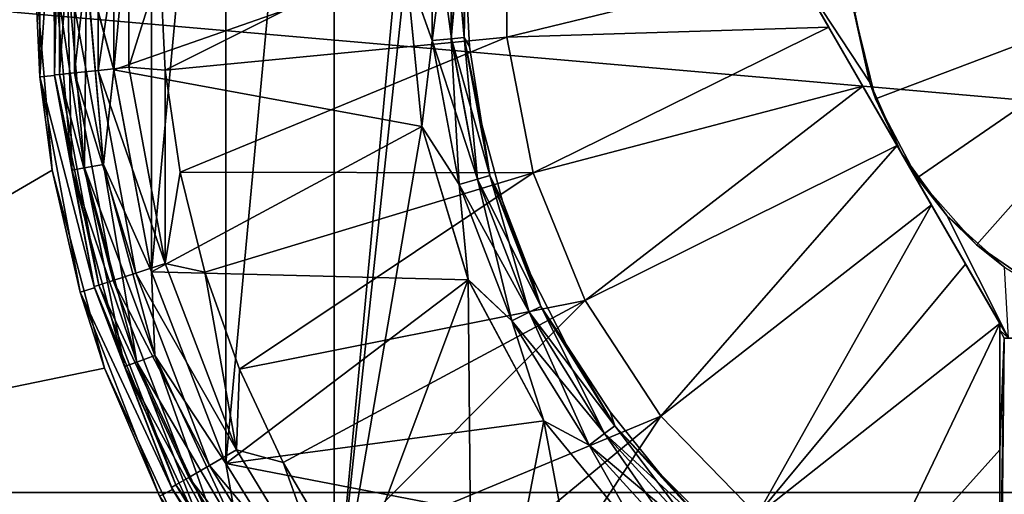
# Model space of a CAD drawing. Header units: metres. Extents: x -82 to 113, y -109 to 109.
# Tile 210 of 256: x -69.57 to -66.26, y 74.72 to 76.32. Entities that reach past the tile are written whole.
import ezdxf

# ---------------------------------------------------------------- set-up
doc = ezdxf.new("R2010")
doc.units = ezdxf.units.M
doc.layers.add('solid_20_382_013_XXX', color=7, linetype='CONTINUOUS')

msp = doc.modelspace()

# ---------------------------------------------------------------- linework, layer by layer
at = {"layer": 'solid_20_382_013_XXX'}
for points in [[(-68.511887, 74.23922, -28.4), (-68.512016, 78.760612, -28.4), (-68.045357, 79.272194, -28.4)], [(-68.511887, 74.23922, -28.4), (-68.045357, 79.272194, -28.4), (-68.269997, 76.500122, -28.4)], [(-68.876503, 74.827759, -28.4), (-68.876625, 78.171989, -28.4), (-68.512016, 78.760612, -28.4)], [(-68.511887, 74.23922, -28.4), (-68.876503, 74.827759, -28.4), (-68.512016, 78.760612, -28.4)], [(-69.126701, 75.473259, -28.4), (-69.126801, 77.526405, -28.4), (-68.876625, 78.171989, -28.4)], [(-68.876503, 74.827759, -28.4), (-69.126701, 75.473259, -28.4), (-68.876625, 78.171989, -28.4)], [(-69.253975, 76.153687, -28.4), (-69.254005, 76.845932, -28.4), (-69.126801, 77.526405, -28.4)], [(-69.126701, 75.473259, -28.4), (-69.253975, 76.153687, -28.4), (-69.126801, 77.526405, -28.4)], [(-69.519997, 76.5, -26.1), (-69.50293, 76.13089, -31.1), (-69.502937, 76.869026, -31.1)], [(-69.45314, 76.864494, -31.1), (-69.502937, 76.869026, -31.1), (-69.50293, 76.13089, -31.1)], [(-69.453148, 76.135567, -31.1), (-69.45314, 76.864494, -31.1), (-69.50293, 76.13089, -31.1)], [(-69.453148, 76.135536, -28.200001), (-69.453148, 76.864456, -28.200001), (-69.454834, 76.5, -28.276392)], [(-69.454773, 76.5, -30.523464), (-69.453148, 76.864464, -30.6), (-69.453148, 76.135536, -30.6)], [(-69.4533, 76.862823, -27.048277), (-69.453148, 76.864456, -28.200001), (-69.453148, 76.135536, -28.200001)], [(-69.4533, 76.137177, -27.048277), (-69.4533, 76.862823, -27.048277), (-69.453148, 76.135536, -28.200001)], [(-69.436272, 76.861031, -26.918541), (-69.4533, 76.862823, -27.048277), (-69.4533, 76.137177, -27.048277)], [(-69.436272, 76.138969, -26.918541), (-69.436272, 76.861031, -26.918541), (-69.4533, 76.137177, -27.048277)], [(-69.453148, 76.864464, -30.6), (-69.45314, 76.864494, -31.1), (-69.453148, 76.135567, -31.1)], [(-69.453148, 76.135536, -30.6), (-69.453148, 76.864464, -30.6), (-69.453148, 76.135567, -31.1)], [(-69.386276, 76.855766, -26.797577), (-69.436272, 76.861031, -26.918541), (-69.436272, 76.138969, -26.918541)], [(-69.386276, 76.144234, -26.797577), (-69.386276, 76.855766, -26.797577), (-69.436272, 76.138969, -26.918541)], [(-69.306747, 76.847397, -26.693821), (-69.386276, 76.855766, -26.797577), (-69.386276, 76.144234, -26.797577)], [(-69.306747, 76.152603, -26.693821), (-69.306747, 76.847397, -26.693821), (-69.386276, 76.144234, -26.797577)], [(-69.346535, 76.5, -28.384775), (-69.254005, 76.845932, -28.4), (-69.253975, 76.153687, -28.4)], [(-69.25399, 76.153877, -30.4), (-69.25399, 76.846123, -30.4), (-69.34639, 76.5, -30.415165)], [(-69.306747, 76.152603, -26.693821), (-69.203148, 76.836487, -26.614393), (-69.306747, 76.847397, -26.693821)], [(-69.306747, 76.152603, -26.693821), (-69.203148, 76.163513, -26.614393), (-69.203148, 76.836487, -26.614393)], [(-68.269997, 76.499878, -30.4), (-69.25399, 76.846123, -30.4), (-69.25399, 76.153877, -30.4)], [(-69.203148, 76.836487, -26.614393), (-69.203148, 76.163513, -26.614393), (-69.097778, 76.5, -26.564878)], [(-67.931595, 76.729546, -26.311182), (-69.097778, 76.5, -26.564878), (-69.080917, 76.153091, -26.564878)], [(-67.931, 76.264259, -26.311182), (-67.931595, 76.729546, -26.311182), (-69.080917, 76.153091, -26.564878)], [(-68.182205, 76.253311, -30.384836), (-68.182205, 76.746689, -30.384836), (-68.269997, 76.499878, -30.4)], [(-68.18206, 76.746674, -28.415224), (-68.18206, 76.253326, -28.415224), (-68.269997, 76.500122, -28.4)], [(-68.117508, 76.740692, -30.341476), (-68.182205, 76.746689, -30.384836), (-68.182205, 76.253311, -30.384836)], [(-68.117508, 76.740692, -30.341476), (-68.182205, 76.253311, -30.384836), (-68.117508, 76.259308, -30.341476)], [(-68.117393, 76.259315, -28.458633), (-68.18206, 76.253326, -28.415224), (-68.18206, 76.746674, -28.415224)], [(-68.117393, 76.740685, -28.458633), (-68.117393, 76.259315, -28.458633), (-68.18206, 76.746674, -28.415224)], [(-68.117508, 76.740692, -30.341476), (-68.117508, 76.259308, -30.341476), (-68.07428, 76.736687, -30.276537)], [(-68.117508, 76.259308, -30.341476), (-68.07428, 76.263313, -30.276537), (-68.07428, 76.736687, -30.276537)], [(-68.074219, 76.263313, -28.523609), (-68.117393, 76.259315, -28.458633), (-68.117393, 76.740685, -28.458633)], [(-68.074219, 76.736687, -28.523609), (-68.074219, 76.263313, -28.523609), (-68.117393, 76.740685, -28.458633)], [(-68.07428, 76.736687, -30.276537), (-68.07428, 76.263313, -30.276537), (-68.07, 76.5, -30.200001)], [(-68.074219, 76.736687, -28.523609), (-68.07, 76.5, -28.6), (-68.074219, 76.263313, -28.523609)], [(-67.931, 76.264259, -26.311182), (-66.963379, 76.5, -26.174604), (-67.931595, 76.729546, -26.311182)], [(-71.32, 76.5, -52.099998), (-51.02, 76.5, -52.099998), (-51.02, 74.729836, -51.978916)], [(-71.32, 74.729813, -51.978912), (-71.32, 76.5, -52.099998), (-51.02, 74.729836, -51.978916)], [(-69.519997, 76.5, -26.1), (-71.32, 76.5, -26.1), (-71.32, 74.729813, -26.221087)], [(-69.519997, 76.5, -26.1), (-71.32, 74.729813, -26.221087), (-69.461136, 75.816277, -26.117994)], [(-69.519997, 76.5, -26.1), (-69.461136, 75.816277, -26.117994), (-69.50293, 76.13089, -31.1)], [(-69.454834, 76.5, -28.276392), (-69.411476, 76.5, -28.341366), (-69.352356, 75.824249, -28.341366)], [(-69.395058, 75.816727, -28.276392), (-69.454834, 76.5, -28.276392), (-69.352356, 75.824249, -28.341366)], [(-69.453148, 76.135536, -28.200001), (-69.454834, 76.5, -28.276392), (-69.395058, 75.816727, -28.276392)], [(-69.394997, 75.816734, -30.523464), (-69.454773, 76.5, -30.523464), (-69.453148, 76.135536, -30.6)], [(-69.411369, 76.5, -30.458523), (-69.454773, 76.5, -30.523464), (-69.394997, 75.816734, -30.523464)], [(-69.411476, 76.5, -28.341366), (-69.346535, 76.5, -28.384775), (-69.288406, 75.835526, -28.384775)], [(-69.352356, 75.824249, -28.341366), (-69.411476, 76.5, -28.341366), (-69.288406, 75.835526, -28.384775)], [(-69.352249, 75.824272, -30.458523), (-69.34639, 76.5, -30.415165), (-69.411369, 76.5, -30.458523)], [(-69.352249, 75.824272, -30.458523), (-69.411369, 76.5, -30.458523), (-69.394997, 75.816734, -30.523464)], [(-69.352249, 75.824272, -30.458523), (-69.288261, 75.835556, -30.415165), (-69.34639, 76.5, -30.415165)], [(-69.288406, 75.835526, -28.384775), (-69.346535, 76.5, -28.384775), (-69.253975, 76.153687, -28.4)], [(-69.25399, 76.153877, -30.4), (-69.34639, 76.5, -30.415165), (-69.288261, 75.835556, -30.415165)], [(-68.217079, 75.963104, -30.4), (-68.269997, 76.499878, -30.4), (-69.25399, 76.153877, -30.4)], [(-69.203148, 76.163513, -26.614393), (-69.080917, 76.153091, -26.564878), (-69.097778, 76.5, -26.564878)], [(-68.511887, 74.23922, -28.4), (-68.269997, 76.500122, -28.4), (-68.217125, 75.963348, -28.4)], [(-68.18206, 76.253326, -28.415224), (-68.217125, 75.963348, -28.4), (-68.269997, 76.500122, -28.4)], [(-68.182205, 76.253311, -30.384836), (-68.269997, 76.499878, -30.4), (-68.217079, 75.963104, -30.4)], [(-68.07428, 76.263313, -30.276537), (-68.05603, 76.233452, -30.200001), (-68.07, 76.5, -30.200001)], [(-68.074219, 76.263313, -28.523609), (-68.07, 76.5, -28.6), (-68.05603, 76.233452, -28.6)], [(-68.07, 76.5, -28.6), (-68.07, 76.5, -30.200001), (-68.05603, 76.233452, -30.200001)], [(-68.05603, 76.233452, -28.6), (-68.07, 76.5, -28.6), (-68.05603, 76.233452, -30.200001)], [(-67.931, 76.264259, -26.311182), (-66.846588, 76.297714, -26.164461), (-66.963379, 76.5, -26.174604)], [(-66.963379, 76.5, -26.174604), (-66.241692, 75.25, -28.308971), (-66.241692, 75.25, -28.959791)], [(-66.963379, 76.5, -26.174604), (-66.269997, 75.299042, -27.6), (-66.241692, 75.25, -28.308971)], [(-66.963379, 76.5, -26.174604), (-66.241692, 75.25, -28.959791), (-66.241692, 75.25, -29.6)], [(-66.602531, 75.875, -29.6), (-66.963379, 76.5, -26.174604), (-66.241692, 75.25, -29.6)], [(-66.963379, 76.5, -26.174604), (-66.269997, 75.299042, -26.171783), (-66.269997, 75.299042, -27.6)], [(-66.963379, 76.5, -26.174604), (-66.846588, 76.297714, -26.164461), (-66.269997, 75.299042, -26.171783)], [(-66.602531, 75.875, -29.6), (-66.963379, 76.5, -29.6), (-66.963379, 76.5, -26.174604)], [(-66.708847, 76.113823, -29.6), (-66.963379, 76.5, -29.6), (-66.602531, 75.875, -29.6)], [(-66.763138, 76.369156, -29.6), (-66.963379, 76.5, -29.6), (-66.708847, 76.113823, -29.6)], [(-66.760887, 76.349327, -30.6), (-66.688759, 76.056717, -30.6), (-65.519997, 76.5, -31.321688)], [(-66.688759, 76.056717, -30.6), (-66.548744, 75.78994, -30.6), (-65.519997, 76.5, -31.321688)], [(-66.548744, 75.78994, -30.6), (-66.348915, 75.564369, -30.6), (-65.519997, 76.5, -31.321688)], [(-66.348915, 75.564369, -30.6), (-66.100906, 75.393181, -30.6), (-65.519997, 76.5, -31.321688)], [(-66.763138, 76.369156, -29.6), (-66.708847, 76.113823, -29.6), (-66.760887, 76.349327, -30.6)], [(-66.708847, 76.113823, -29.6), (-66.688759, 76.056717, -30.6), (-66.760887, 76.349327, -30.6)], [(-67.841461, 75.807671, -26.311182), (-66.846588, 76.297714, -26.164461), (-67.931, 76.264259, -26.311182)], [(-67.841461, 75.807671, -26.311182), (-66.73175, 76.098808, -26.15831), (-66.846588, 76.297714, -26.164461)], [(-66.846588, 76.297714, -26.164461), (-66.38591, 75.499802, -26.162647), (-66.269997, 75.299042, -26.171783)], [(-66.846588, 76.297714, -26.164461), (-66.73175, 76.098808, -26.15831), (-66.38591, 75.499802, -26.162647)], [(-67.931, 76.264259, -26.311182), (-69.080917, 76.153091, -26.564878), (-69.030502, 75.809456, -26.564878)], [(-67.841461, 75.807671, -26.311182), (-67.931, 76.264259, -26.311182), (-69.030502, 75.809456, -26.564878)], [(-68.117508, 76.259308, -30.341476), (-68.182205, 76.253311, -30.384836), (-68.091545, 75.768333, -30.384836)], [(-68.117393, 76.259315, -28.458633), (-68.028946, 75.78614, -28.458633), (-68.18206, 76.253326, -28.415224)], [(-68.117508, 76.259308, -30.341476), (-68.029053, 75.78611, -30.341476), (-68.07428, 76.263313, -30.276537)], [(-68.117508, 76.259308, -30.341476), (-68.091545, 75.768333, -30.384836), (-68.029053, 75.78611, -30.341476)], [(-68.074219, 76.263313, -28.523609), (-67.987244, 75.798012, -28.523609), (-68.117393, 76.259315, -28.458633)], [(-67.987244, 75.798012, -28.523609), (-68.028946, 75.78614, -28.458633), (-68.117393, 76.259315, -28.458633)], [(-68.07428, 76.263313, -30.276537), (-67.987297, 75.797997, -30.276537), (-68.05603, 76.233452, -30.200001)], [(-68.029053, 75.78611, -30.341476), (-67.987297, 75.797997, -30.276537), (-68.07428, 76.263313, -30.276537)], [(-68.074219, 76.263313, -28.523609), (-68.05603, 76.233452, -28.6), (-68.014275, 75.969826, -28.6)], [(-68.074219, 76.263313, -28.523609), (-68.014275, 75.969826, -28.6), (-67.987244, 75.798012, -28.523609)], [(-68.18206, 76.253326, -28.415224), (-68.091408, 75.768372, -28.415224), (-68.217125, 75.963348, -28.4)], [(-68.091545, 75.768333, -30.384836), (-68.182205, 76.253311, -30.384836), (-68.217079, 75.963104, -30.4)], [(-68.028946, 75.78614, -28.458633), (-68.091408, 75.768372, -28.415224), (-68.18206, 76.253326, -28.415224)], [(-67.987297, 75.797997, -30.276537), (-68.014275, 75.969826, -30.200001), (-68.05603, 76.233452, -30.200001)], [(-68.05603, 76.233452, -28.6), (-68.05603, 76.233452, -30.200001), (-68.014275, 75.969826, -30.200001)], [(-68.014275, 75.969826, -28.6), (-68.05603, 76.233452, -28.6), (-68.014275, 75.969826, -30.200001)], [(-69.306747, 76.152603, -26.693821), (-69.0812, 75.501678, -26.614393), (-69.203148, 76.163513, -26.614393)], [(-69.203148, 76.163513, -26.614393), (-69.0812, 75.501678, -26.614393), (-69.080917, 76.153091, -26.564878)], [(-69.319214, 75.419044, -31.1), (-69.453148, 76.135567, -31.1), (-69.50293, 76.13089, -31.1)], [(-69.461136, 75.816277, -26.117994), (-69.367294, 75.405312, -31.1), (-69.50293, 76.13089, -31.1)], [(-69.319214, 75.419044, -31.1), (-69.50293, 76.13089, -31.1), (-69.367294, 75.405312, -31.1)], [(-69.30426, 75.429077, -26.918541), (-69.436272, 76.138969, -26.918541), (-69.4533, 76.137177, -27.048277)], [(-69.320557, 75.423767, -27.048277), (-69.4533, 76.137177, -27.048277), (-69.453148, 76.135536, -28.200001)], [(-69.30426, 75.429077, -26.918541), (-69.4533, 76.137177, -27.048277), (-69.320557, 75.423767, -27.048277)], [(-69.453148, 76.135536, -30.6), (-69.453148, 76.135567, -31.1), (-69.319214, 75.419044, -31.1)], [(-69.319214, 75.419029, -30.6), (-69.453148, 76.135536, -30.6), (-69.319214, 75.419044, -31.1)], [(-69.394997, 75.816734, -30.523464), (-69.453148, 76.135536, -30.6), (-69.319214, 75.419029, -30.6)], [(-69.319214, 75.419029, -28.200001), (-69.453148, 76.135536, -28.200001), (-69.395058, 75.816727, -28.276392)], [(-69.320557, 75.423767, -27.048277), (-69.453148, 76.135536, -28.200001), (-69.319214, 75.419029, -28.200001)], [(-69.256424, 75.444649, -26.797577), (-69.386276, 76.144234, -26.797577), (-69.436272, 76.138969, -26.918541)], [(-69.256424, 75.444649, -26.797577), (-69.436272, 76.138969, -26.918541), (-69.30426, 75.429077, -26.918541)], [(-69.180336, 75.469414, -26.693821), (-69.306747, 76.152603, -26.693821), (-69.386276, 76.144234, -26.797577)], [(-69.180336, 75.469414, -26.693821), (-69.386276, 76.144234, -26.797577), (-69.256424, 75.444649, -26.797577)], [(-69.180336, 75.469414, -26.693821), (-69.0812, 75.501678, -26.614393), (-69.306747, 76.152603, -26.693821)], [(-69.288406, 75.835526, -28.384775), (-69.253975, 76.153687, -28.4), (-69.126701, 75.473259, -28.4)], [(-69.126755, 75.473442, -30.4), (-69.25399, 76.153877, -30.4), (-69.288261, 75.835556, -30.415165)], [(-68.217079, 75.963104, -30.4), (-69.25399, 76.153877, -30.4), (-69.126755, 75.473442, -30.4)], [(-69.0812, 75.501678, -26.614393), (-69.030502, 75.809456, -26.564878), (-69.080917, 76.153091, -26.564878)], [(-67.666283, 75.376625, -26.311182), (-66.73175, 76.098808, -26.15831), (-67.841461, 75.807671, -26.311182)], [(-67.666283, 75.376625, -26.311182), (-66.616341, 75.898918, -26.155943), (-66.73175, 76.098808, -26.15831)], [(-66.73175, 76.098808, -26.15831), (-66.500786, 75.698776, -26.1574), (-66.38591, 75.499802, -26.162647)], [(-66.73175, 76.098808, -26.15831), (-66.616341, 75.898918, -26.155943), (-66.500786, 75.698776, -26.1574)], [(-66.708847, 76.113823, -29.6), (-66.602531, 75.875, -29.6), (-66.688759, 76.056717, -30.6)], [(-66.688759, 76.056717, -30.6), (-66.602531, 75.875, -29.6), (-66.548744, 75.78994, -30.6)], [(-68.06041, 75.446999, -30.4), (-68.217079, 75.963104, -30.4), (-69.126755, 75.473442, -30.4)], [(-68.511887, 74.23922, -28.4), (-68.217125, 75.963348, -28.4), (-68.060486, 75.447189, -28.4)], [(-68.091408, 75.768372, -28.415224), (-68.060486, 75.447189, -28.4), (-68.217125, 75.963348, -28.4)], [(-68.091545, 75.768333, -30.384836), (-68.217079, 75.963104, -30.4), (-68.06041, 75.446999, -30.4)], [(-67.987297, 75.797997, -30.276537), (-67.94519, 75.712006, -30.200001), (-68.014275, 75.969826, -30.200001)], [(-68.014275, 75.969826, -28.6), (-68.014275, 75.969826, -30.200001), (-67.94519, 75.712006, -30.200001)], [(-67.94519, 75.712006, -28.6), (-68.014275, 75.969826, -28.6), (-67.94519, 75.712006, -30.200001)], [(-67.987244, 75.798012, -28.523609), (-68.014275, 75.969826, -28.6), (-67.94519, 75.712006, -28.6)], [(-67.411926, 74.987015, -26.311182), (-66.616341, 75.898918, -26.155943), (-67.666283, 75.376625, -26.311182)], [(-67.411926, 74.987015, -26.311182), (-66.500786, 75.698776, -26.1574), (-66.616341, 75.898918, -26.155943)], [(-66.44886, 75.663521, -29.6), (-66.602531, 75.875, -29.6), (-66.241692, 75.25, -29.6)], [(-66.44886, 75.663521, -29.6), (-66.548744, 75.78994, -30.6), (-66.602531, 75.875, -29.6)], [(-69.352249, 75.824272, -30.458523), (-69.394997, 75.816734, -30.523464), (-69.217484, 75.154228, -30.523464)], [(-69.352356, 75.824249, -28.341366), (-69.288406, 75.835526, -28.384775), (-69.115768, 75.191246, -28.384775)], [(-69.176689, 75.169075, -30.458523), (-69.288261, 75.835556, -30.415165), (-69.352249, 75.824272, -30.458523)], [(-69.176689, 75.169075, -30.458523), (-69.352249, 75.824272, -30.458523), (-69.217484, 75.154228, -30.523464)], [(-69.115768, 75.191246, -28.384775), (-69.288406, 75.835526, -28.384775), (-69.126701, 75.473259, -28.4)], [(-69.126755, 75.473442, -30.4), (-69.288261, 75.835556, -30.415165), (-69.115631, 75.191299, -30.415165)], [(-69.176689, 75.169075, -30.458523), (-69.115631, 75.191299, -30.415165), (-69.288261, 75.835556, -30.415165)], [(-69.461136, 75.816277, -26.117994), (-71.32, 74.729813, -26.221087), (-69.284882, 75.148834, -26.17041)], [(-69.461136, 75.816277, -26.117994), (-69.284882, 75.148834, -26.17041), (-69.367294, 75.405312, -31.1)], [(-69.395058, 75.816727, -28.276392), (-69.352356, 75.824249, -28.341366), (-69.176788, 75.169037, -28.341366)], [(-69.217537, 75.154205, -28.276392), (-69.395058, 75.816727, -28.276392), (-69.176788, 75.169037, -28.341366)], [(-69.319214, 75.419029, -28.200001), (-69.395058, 75.816727, -28.276392), (-69.217537, 75.154205, -28.276392)], [(-69.217484, 75.154228, -30.523464), (-69.394997, 75.816734, -30.523464), (-69.319214, 75.419029, -30.6)], [(-69.176788, 75.169037, -28.341366), (-69.352356, 75.824249, -28.341366), (-69.115768, 75.191246, -28.384775)], [(-69.0812, 75.501678, -26.614393), (-68.947006, 75.472321, -26.564878), (-69.030502, 75.809456, -26.564878)], [(-67.841461, 75.807671, -26.311182), (-69.030502, 75.809456, -26.564878), (-68.947006, 75.472321, -26.564878)], [(-67.841461, 75.807671, -26.311182), (-68.947006, 75.472321, -26.564878), (-68.831215, 75.144875, -26.564878)], [(-67.666283, 75.376625, -26.311182), (-67.841461, 75.807671, -26.311182), (-68.831215, 75.144875, -26.564878)], [(-68.029053, 75.78611, -30.341476), (-67.855156, 75.337234, -30.341476), (-67.987297, 75.797997, -30.276537)], [(-67.987244, 75.798012, -28.523609), (-67.816238, 75.356606, -28.523609), (-68.028946, 75.78614, -28.458633)], [(-67.987297, 75.797997, -30.276537), (-67.816292, 75.356583, -30.276537), (-67.94519, 75.712006, -30.200001)], [(-67.855156, 75.337234, -30.341476), (-67.816292, 75.356583, -30.276537), (-67.987297, 75.797997, -30.276537)], [(-67.987244, 75.798012, -28.523609), (-67.94519, 75.712006, -28.6), (-67.849541, 75.462822, -28.6)], [(-67.987244, 75.798012, -28.523609), (-67.849541, 75.462822, -28.6), (-67.816238, 75.356606, -28.523609)], [(-68.029053, 75.78611, -30.341476), (-68.091545, 75.768333, -30.384836), (-67.913315, 75.308273, -30.384836)], [(-67.913315, 75.308273, -30.384836), (-68.091545, 75.768333, -30.384836), (-68.06041, 75.446999, -30.4)], [(-68.028946, 75.78614, -28.458633), (-67.855057, 75.33728, -28.458633), (-68.091408, 75.768372, -28.415224)], [(-68.091408, 75.768372, -28.415224), (-67.913185, 75.308334, -28.415224), (-68.060486, 75.447189, -28.4)], [(-67.855057, 75.33728, -28.458633), (-67.913185, 75.308334, -28.415224), (-68.091408, 75.768372, -28.415224)], [(-68.029053, 75.78611, -30.341476), (-67.913315, 75.308273, -30.384836), (-67.855156, 75.337234, -30.341476)], [(-67.816238, 75.356606, -28.523609), (-67.855057, 75.33728, -28.458633), (-68.028946, 75.78614, -28.458633)], [(-66.44886, 75.663521, -29.6), (-66.348915, 75.564369, -30.6), (-66.548744, 75.78994, -30.6)], [(-67.816292, 75.356583, -30.276537), (-67.849541, 75.462822, -30.200001), (-67.94519, 75.712006, -30.200001)], [(-67.94519, 75.712006, -28.6), (-67.94519, 75.712006, -30.200001), (-67.849541, 75.462822, -30.200001)], [(-67.849541, 75.462822, -28.6), (-67.94519, 75.712006, -28.6), (-67.849541, 75.462822, -30.200001)], [(-67.087776, 74.653229, -26.311182), (-66.500786, 75.698776, -26.1574), (-67.411926, 74.987015, -26.311182)], [(-67.087776, 74.653229, -26.311182), (-66.38591, 75.499802, -26.162647), (-66.500786, 75.698776, -26.1574)], [(-66.44886, 75.663521, -29.6), (-66.241692, 75.25, -29.6), (-66.254883, 75.488831, -29.6)], [(-66.44886, 75.663521, -29.6), (-66.254883, 75.488831, -29.6), (-66.348915, 75.564369, -30.6)], [(-66.254883, 75.488831, -29.6), (-66.100906, 75.393181, -30.6), (-66.348915, 75.564369, -30.6)], [(-69.180336, 75.469414, -26.693821), (-68.841347, 74.872902, -26.614393), (-69.0812, 75.501678, -26.614393)], [(-69.0812, 75.501678, -26.614393), (-68.841347, 74.872902, -26.614393), (-68.947006, 75.472321, -26.564878)], [(-67.087776, 74.653229, -26.311182), (-66.269997, 75.299042, -26.171783), (-66.38591, 75.499802, -26.162647)], [(-68.931725, 74.820625, -26.693821), (-69.180336, 75.469414, -26.693821), (-69.256424, 75.444649, -26.797577)], [(-68.931725, 74.820625, -26.693821), (-68.841347, 74.872902, -26.614393), (-69.180336, 75.469414, -26.693821)], [(-68.876572, 74.827896, -30.4), (-69.126755, 75.473442, -30.4), (-69.115631, 75.191299, -30.415165)], [(-68.06041, 75.446999, -30.4), (-69.126755, 75.473442, -30.4), (-68.876572, 74.827896, -30.4)], [(-69.115768, 75.191246, -28.384775), (-69.126701, 75.473259, -28.4), (-68.876503, 74.827759, -28.4)], [(-68.841347, 74.872902, -26.614393), (-68.831215, 75.144875, -26.564878), (-68.947006, 75.472321, -26.564878)], [(-67.816292, 75.356583, -30.276537), (-67.728363, 75.224998, -30.200001), (-67.849541, 75.462822, -30.200001)], [(-67.849541, 75.462822, -28.6), (-67.849541, 75.462822, -30.200001), (-67.728363, 75.224998, -30.200001)], [(-67.728363, 75.224998, -28.6), (-67.849541, 75.462822, -28.6), (-67.728363, 75.224998, -30.200001)], [(-67.816238, 75.356606, -28.523609), (-67.849541, 75.462822, -28.6), (-67.728363, 75.224998, -28.6)], [(-69.044693, 74.75528, -26.918541), (-69.30426, 75.429077, -26.918541), (-69.320557, 75.423767, -27.048277)], [(-69.001091, 74.780502, -26.797577), (-69.256424, 75.444649, -26.797577), (-69.30426, 75.429077, -26.918541)], [(-69.001091, 74.780502, -26.797577), (-69.30426, 75.429077, -26.918541), (-69.044693, 74.75528, -26.918541)], [(-68.931725, 74.820625, -26.693821), (-69.256424, 75.444649, -26.797577), (-69.001091, 74.780502, -26.797577)], [(-67.805977, 74.971336, -30.4), (-68.06041, 75.446999, -30.4), (-68.876572, 74.827896, -30.4)], [(-68.045258, 73.727715, -28.4), (-68.511887, 74.23922, -28.4), (-68.060486, 75.447189, -28.4)], [(-67.913185, 75.308334, -28.415224), (-67.806061, 74.971466, -28.4), (-68.060486, 75.447189, -28.4)], [(-68.045258, 73.727715, -28.4), (-68.060486, 75.447189, -28.4), (-67.806061, 74.971466, -28.4)], [(-67.913315, 75.308273, -30.384836), (-68.06041, 75.446999, -30.4), (-67.805977, 74.971336, -30.4)], [(-69.055908, 74.739357, -31.1), (-69.319214, 75.419044, -31.1), (-69.367294, 75.405312, -31.1)], [(-69.284882, 75.148834, -26.17041), (-69.100639, 74.717018, -31.1), (-69.367294, 75.405312, -31.1)], [(-69.055908, 74.739357, -31.1), (-69.367294, 75.405312, -31.1), (-69.100639, 74.717018, -31.1)], [(-69.059547, 74.746681, -27.048277), (-69.320557, 75.423767, -27.048277), (-69.319214, 75.419029, -28.200001)], [(-69.044693, 74.75528, -26.918541), (-69.320557, 75.423767, -27.048277), (-69.059547, 74.746681, -27.048277)], [(-69.319214, 75.419029, -30.6), (-69.319214, 75.419044, -31.1), (-69.055908, 74.739357, -31.1)], [(-69.055893, 74.739334, -30.6), (-69.319214, 75.419029, -30.6), (-69.055908, 74.739357, -31.1)], [(-69.217484, 75.154228, -30.523464), (-69.319214, 75.419029, -30.6), (-69.055893, 74.739334, -30.6)], [(-69.055893, 74.739334, -28.200001), (-69.319214, 75.419029, -28.200001), (-69.217537, 75.154205, -28.276392)], [(-69.059547, 74.746681, -27.048277), (-69.319214, 75.419029, -28.200001), (-69.055893, 74.739334, -28.200001)], [(-67.666283, 75.376625, -26.311182), (-68.831215, 75.144875, -26.564878), (-68.684212, 74.8302, -26.564878)], [(-67.666283, 75.376625, -26.311182), (-68.684212, 74.8302, -26.564878), (-68.507401, 74.531258, -26.564878)], [(-67.411926, 74.987015, -26.311182), (-67.666283, 75.376625, -26.311182), (-68.507401, 74.531258, -26.564878)], [(-67.855156, 75.337234, -30.341476), (-67.913315, 75.308273, -30.384836), (-67.653587, 74.888794, -30.384836)], [(-67.855057, 75.33728, -28.458633), (-67.601646, 74.928017, -28.458633), (-67.913185, 75.308334, -28.415224)], [(-67.855156, 75.337234, -30.341476), (-67.601738, 74.927948, -30.341476), (-67.816292, 75.356583, -30.276537)], [(-67.855156, 75.337234, -30.341476), (-67.653587, 74.888794, -30.384836), (-67.601738, 74.927948, -30.341476)], [(-67.816238, 75.356606, -28.523609), (-67.567047, 74.95414, -28.523609), (-67.855057, 75.33728, -28.458633)], [(-67.567047, 74.95414, -28.523609), (-67.601646, 74.928017, -28.458633), (-67.855057, 75.33728, -28.458633)], [(-67.816292, 75.356583, -30.276537), (-67.567093, 74.954109, -30.276537), (-67.728363, 75.224998, -30.200001)], [(-67.601738, 74.927948, -30.341476), (-67.567093, 74.954109, -30.276537), (-67.816292, 75.356583, -30.276537)], [(-67.816238, 75.356606, -28.523609), (-67.728363, 75.224998, -28.6), (-67.582993, 75.001144, -28.6)], [(-67.816238, 75.356606, -28.523609), (-67.582993, 75.001144, -28.6), (-67.567047, 74.95414, -28.523609)], [(-67.653587, 74.888794, -30.384836), (-67.913315, 75.308273, -30.384836), (-67.805977, 74.971336, -30.4)], [(-67.913185, 75.308334, -28.415224), (-67.653473, 74.888878, -28.415224), (-67.806061, 74.971466, -28.4)], [(-67.601646, 74.928017, -28.458633), (-67.653473, 74.888878, -28.415224), (-67.913185, 75.308334, -28.415224)], [(-66.705788, 74.387558, -26.311182), (-66.269997, 75.299042, -26.171783), (-67.087776, 74.653229, -26.311182)], [(-66.705788, 74.387558, -26.311182), (-66.269997, 74.873466, -26.215057), (-66.269997, 75.299042, -26.171783)], [(-66.269997, 75.276337, -27.6), (-66.241692, 75.25, -28.308971), (-66.269997, 75.299042, -27.6)], [(-66.269997, 74.873466, -26.215057), (-66.269997, 75.299042, -27.6), (-66.269997, 75.299042, -26.171783)], [(-66.269997, 74.873466, -26.215057), (-66.269997, 75.276337, -27.6), (-66.269997, 75.299042, -27.6)], [(-66.269997, 75.276337, -27.6), (-66.255844, 75.25, -27.6), (-66.241692, 75.25, -28.308971)], [(-66.269997, 74.873466, -26.215057), (-66.255844, 75.25, -27.6), (-66.269997, 75.276337, -27.6)], [(-64.784157, 75.25, -27.6), (-66.255844, 75.25, -27.6), (-66.269997, 73.886932, -27.6)], [(-66.269997, 74.203018, -26.310099), (-66.269997, 73.886932, -27.6), (-66.255844, 75.25, -27.6)], [(-64.769997, 73.886963, -27.6), (-64.784157, 75.25, -27.6), (-66.269997, 73.886932, -27.6)], [(-66.269997, 74.293625, -26.295313), (-66.269997, 74.203018, -26.310099), (-66.255844, 75.25, -27.6)], [(-66.269997, 74.873466, -26.215057), (-66.269997, 74.293625, -26.295313), (-66.255844, 75.25, -27.6)], [(-64.798988, 75.25, -28.034979), (-66.255844, 75.25, -27.6), (-64.784157, 75.25, -27.6)], [(-66.241692, 75.25, -28.308971), (-66.255844, 75.25, -27.6), (-64.798988, 75.25, -28.034979)], [(-67.567093, 74.954109, -30.276537), (-67.582993, 75.001144, -30.200001), (-67.728363, 75.224998, -30.200001)], [(-67.728363, 75.224998, -28.6), (-67.728363, 75.224998, -30.200001), (-67.582993, 75.001144, -30.200001)], [(-67.582993, 75.001144, -28.6), (-67.728363, 75.224998, -28.6), (-67.582993, 75.001144, -30.200001)], [(-69.217537, 75.154205, -28.276392), (-69.176788, 75.169037, -28.341366), (-68.890121, 74.55426, -28.341366)], [(-69.176689, 75.169075, -30.458523), (-69.217484, 75.154228, -30.523464), (-68.927612, 74.532616, -30.523464)], [(-69.176788, 75.169037, -28.341366), (-69.115768, 75.191246, -28.384775), (-68.833878, 74.586731, -28.384775)], [(-68.890121, 74.55426, -28.341366), (-69.176788, 75.169037, -28.341366), (-68.833878, 74.586731, -28.384775)], [(-68.890022, 74.554314, -30.458523), (-69.115631, 75.191299, -30.415165), (-69.176689, 75.169075, -30.458523)], [(-68.890022, 74.554314, -30.458523), (-69.176689, 75.169075, -30.458523), (-68.927612, 74.532616, -30.523464)], [(-68.833878, 74.586731, -28.384775), (-69.115768, 75.191246, -28.384775), (-68.876503, 74.827759, -28.4)], [(-68.876572, 74.827896, -30.4), (-69.115631, 75.191299, -30.415165), (-68.833755, 74.586807, -30.415165)], [(-68.890022, 74.554314, -30.458523), (-68.833755, 74.586807, -30.415165), (-69.115631, 75.191299, -30.415165)], [(-69.284882, 75.148834, -26.17041), (-71.32, 74.729813, -26.221087), (-68.992294, 74.514259, -26.25255)], [(-69.284882, 75.148834, -26.17041), (-68.992294, 74.514259, -26.25255), (-69.100639, 74.717018, -31.1)], [(-68.927666, 74.532585, -28.276392), (-69.217537, 75.154205, -28.276392), (-68.890121, 74.55426, -28.341366)], [(-69.055893, 74.739334, -28.200001), (-69.217537, 75.154205, -28.276392), (-68.927666, 74.532585, -28.276392)], [(-68.927612, 74.532616, -30.523464), (-69.217484, 75.154228, -30.523464), (-69.055893, 74.739334, -30.6)], [(-68.841347, 74.872902, -26.614393), (-68.684212, 74.8302, -26.564878), (-68.831215, 75.144875, -26.564878)], [(-67.567093, 74.954109, -30.276537), (-67.415016, 74.793716, -30.200001), (-67.582993, 75.001144, -30.200001)], [(-67.582993, 75.001144, -28.6), (-67.582993, 75.001144, -30.200001), (-67.415016, 74.793716, -30.200001)], [(-67.415016, 74.793716, -28.6), (-67.582993, 75.001144, -28.6), (-67.415016, 74.793716, -30.200001)], [(-67.567047, 74.95414, -28.523609), (-67.582993, 75.001144, -28.6), (-67.415016, 74.793716, -28.6)], [(-67.463577, 74.554489, -30.4), (-67.805977, 74.971336, -30.4), (-68.876572, 74.827896, -30.4)], [(-67.411926, 74.987015, -26.311182), (-68.507401, 74.531258, -26.564878), (-68.302429, 74.25087, -26.564878)], [(-67.411926, 74.987015, -26.311182), (-68.302429, 74.25087, -26.564878), (-68.071236, 73.991676, -26.564878)], [(-67.087776, 74.653229, -26.311182), (-67.411926, 74.987015, -26.311182), (-68.071236, 73.991676, -26.564878)], [(-67.492455, 73.310661, -28.4), (-68.045258, 73.727715, -28.4), (-67.806061, 74.971466, -28.4)], [(-67.653473, 74.888878, -28.415224), (-67.463638, 74.55455, -28.4), (-67.806061, 74.971466, -28.4)], [(-67.492455, 73.310661, -28.4), (-67.806061, 74.971466, -28.4), (-67.463638, 74.55455, -28.4)], [(-67.653587, 74.888794, -30.384836), (-67.805977, 74.971336, -30.4), (-67.463577, 74.554489, -30.4)], [(-67.601738, 74.927948, -30.341476), (-67.277428, 74.572197, -30.341476), (-67.567093, 74.954109, -30.276537)], [(-67.567047, 74.95414, -28.523609), (-67.248138, 74.604324, -28.523609), (-67.601646, 74.928017, -28.458633)], [(-67.567093, 74.954109, -30.276537), (-67.248177, 74.604279, -30.276537), (-67.415016, 74.793716, -30.200001)], [(-67.277428, 74.572197, -30.341476), (-67.248177, 74.604279, -30.276537), (-67.567093, 74.954109, -30.276537)], [(-67.567047, 74.95414, -28.523609), (-67.415016, 74.793716, -28.6), (-67.248138, 74.604324, -28.523609)], [(-67.601738, 74.927948, -30.341476), (-67.653587, 74.888794, -30.384836), (-67.321198, 74.524178, -30.384836)], [(-67.601646, 74.928017, -28.458633), (-67.277351, 74.572281, -28.458633), (-67.653473, 74.888878, -28.415224)], [(-67.601738, 74.927948, -30.341476), (-67.321198, 74.524178, -30.384836), (-67.277428, 74.572197, -30.341476)], [(-67.248138, 74.604324, -28.523609), (-67.277351, 74.572281, -28.458633), (-67.601646, 74.928017, -28.458633)], [(-68.931725, 74.820625, -26.693821), (-68.491524, 74.297989, -26.614393), (-68.841347, 74.872902, -26.614393)], [(-68.841347, 74.872902, -26.614393), (-68.491524, 74.297989, -26.614393), (-68.684212, 74.8302, -26.564878)], [(-67.321198, 74.524178, -30.384836), (-67.653587, 74.888794, -30.384836), (-67.463577, 74.554489, -30.4)], [(-67.653473, 74.888878, -28.415224), (-67.321098, 74.524284, -28.415224), (-67.463638, 74.55455, -28.4)], [(-67.277351, 74.572281, -28.458633), (-67.321098, 74.524284, -28.415224), (-67.653473, 74.888878, -28.415224)], [(-66.705788, 74.387558, -26.311182), (-66.269997, 74.203018, -26.310099), (-66.269997, 74.873466, -26.215057)], [(-66.269997, 74.873466, -26.215057), (-66.269997, 74.203018, -26.310099), (-66.269997, 74.293625, -26.295313)], [(-68.491524, 74.297989, -26.614393), (-68.507401, 74.531258, -26.564878), (-68.684212, 74.8302, -26.564878)], [(-68.569214, 74.227898, -26.693821), (-68.931725, 74.820625, -26.693821), (-69.001091, 74.780502, -26.797577)], [(-68.569214, 74.227898, -26.693821), (-68.491524, 74.297989, -26.614393), (-68.931725, 74.820625, -26.693821)], [(-68.511955, 74.239311, -30.4), (-68.876572, 74.827896, -30.4), (-68.833755, 74.586807, -30.415165)], [(-67.463577, 74.554489, -30.4), (-68.876572, 74.827896, -30.4), (-68.511955, 74.239311, -30.4)], [(-68.833878, 74.586731, -28.384775), (-68.876503, 74.827759, -28.4), (-68.511887, 74.23922, -28.4)], [(-68.628845, 74.17411, -26.797577), (-69.001091, 74.780502, -26.797577), (-69.044693, 74.75528, -26.918541)], [(-68.569214, 74.227898, -26.693821), (-69.001091, 74.780502, -26.797577), (-68.628845, 74.17411, -26.797577)], [(-67.248177, 74.604279, -30.276537), (-67.22628, 74.60498, -30.200001), (-67.415016, 74.793716, -30.200001)], [(-67.415016, 74.793716, -28.6), (-67.415016, 74.793716, -30.200001), (-67.22628, 74.60498, -30.200001)], [(-67.22628, 74.60498, -28.6), (-67.415016, 74.793716, -28.6), (-67.22628, 74.60498, -30.200001)], [(-67.248138, 74.604324, -28.523609), (-67.415016, 74.793716, -28.6), (-67.22628, 74.60498, -28.6)], [(-68.672226, 74.119667, -31.1), (-69.055908, 74.739357, -31.1), (-69.100639, 74.717018, -31.1)], [(-68.666321, 74.140297, -26.918541), (-69.044693, 74.75528, -26.918541), (-69.059547, 74.746681, -27.048277)], [(-68.679077, 74.128777, -27.048277), (-69.059547, 74.746681, -27.048277), (-69.055893, 74.739334, -28.200001)], [(-68.666321, 74.140297, -26.918541), (-69.059547, 74.746681, -27.048277), (-68.679077, 74.128777, -27.048277)], [(-69.055893, 74.739334, -30.6), (-69.055908, 74.739357, -31.1), (-68.672226, 74.119667, -31.1)], [(-68.672165, 74.119591, -30.6), (-69.055893, 74.739334, -30.6), (-68.672226, 74.119667, -31.1)], [(-68.927612, 74.532616, -30.523464), (-69.055893, 74.739334, -30.6), (-68.672165, 74.119591, -30.6)], [(-68.672165, 74.119591, -28.200001), (-69.055893, 74.739334, -28.200001), (-68.927666, 74.532585, -28.276392)], [(-68.679077, 74.128777, -27.048277), (-69.055893, 74.739334, -28.200001), (-68.672165, 74.119591, -28.200001)], [(-68.628845, 74.17411, -26.797577), (-69.044693, 74.75528, -26.918541), (-68.666321, 74.140297, -26.918541)], [(-71.32, 74.729813, -51.978912), (-51.02, 74.729836, -51.978916), (-51.02, 72.992645, -51.617924)], [(-71.32, 74.729813, -51.978912), (-51.02, 72.992645, -51.617924), (-71.32, 72.992622, -51.61792)], [(-68.992294, 74.514259, -26.25255), (-71.32, 74.729813, -26.221087), (-71.32, 72.992622, -26.582081)]]:
    msp.add_3dface(points, dxfattribs=at)

doc.saveas('drawing.dxf')
